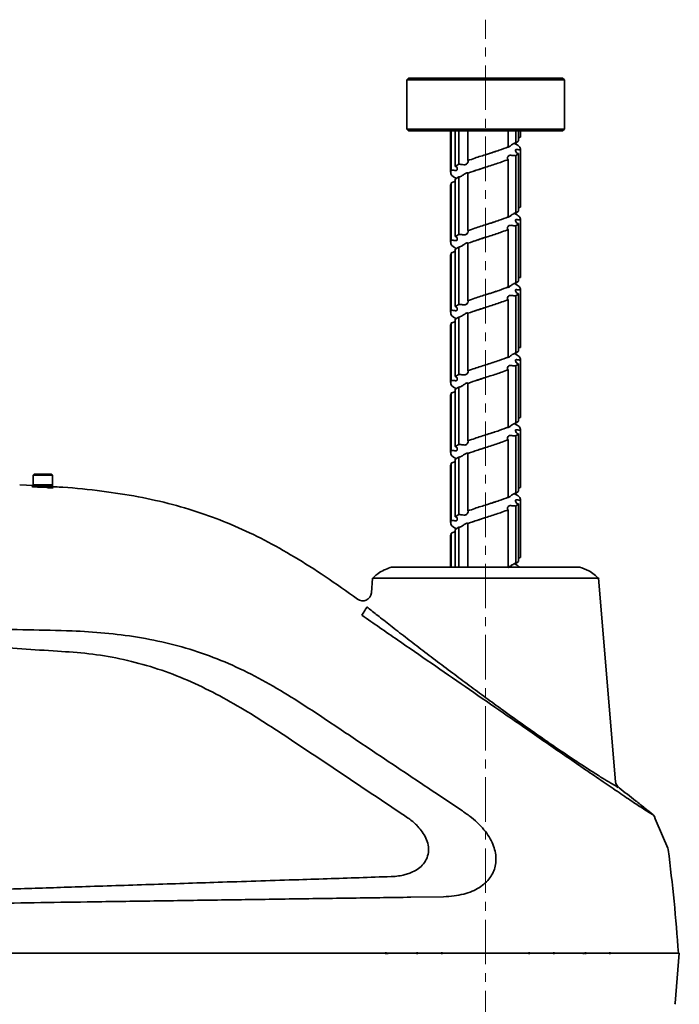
# Model space of a CAD drawing. Header units: millimetres. Extents: x -16 to 4241, y 0 to 4344.
# Tile 17 of 19: x 1842 to 2030, y 2801 to 3082. Entities that reach past the tile are written whole.
import ezdxf

# ---------------------------------------------------------------- set-up
doc = ezdxf.new("R2010")
doc.units = ezdxf.units.MM
doc.linetypes.add('CENTER', pattern=[10.16, 6.35, -1.27, 1.27, -1.27])
doc.linetypes.add('CENTERX2', pattern=[20.32, 12.7, -2.54, 2.54, -2.54])
doc.layers.add('中心线层', color=4, linetype='CENTER')

msp = doc.modelspace()

# ---------------------------------------------------------------- linework, layer by layer
at = {"color": 7, "linetype": 'Continuous', "lineweight": 35}
for p, q in [((1952.7, 3065.54), (1952.2, 3065.04)), ((1952.2, 3065.04), (1952.2, 3051.04)), ((1997.2, 3065.04), (1952.2, 3065.04)), ((1996.7, 3065.54), (1952.7, 3065.54)), ((1997.2, 3065.04), (1996.7, 3065.54)), ((1997.2, 3051.04), (1997.2, 3065.04)), ((1952.2, 3051.04), (1952.7, 3050.54)), ((1997.2, 3051.04), (1952.2, 3051.04)), ((1996.7, 3050.54), (1952.7, 3050.54)), ((1964.7, 3050.54), (1964.7, 3038.73)), ((1964.87, 3039.3), (1964.87, 3050.54)), ((1966.02, 3050.54), (1966.02, 3040.38)), ((1967.08, 3040.97), (1967.08, 3050.54)), ((1969.66, 3050.54), (1969.66, 3042.04)), ((1981.17, 3045.97), (1981.17, 3050.54)), ((1983.34, 3050.54), (1983.34, 3047.04)), ((1984.12, 3047.63), (1984.12, 3050.54)), ((1984.7, 3050.54), (1984.7, 3048.71)), ((1996.7, 3050.54), (1997.2, 3051.04)), ((1982.22, 3046.59), (1982.12, 3046.54)), ((1983.34, 3047.04), (1984.12, 3047.63)), ((1984.12, 3044.03), (1983.34, 3043.44)), ((1984.12, 3027.63), (1984.12, 3044.03)), ((1984.7, 3045.11), (1984.7, 3028.71)), ((1981.17, 3025.97), (1981.17, 3042.37)), ((1983.34, 3043.44), (1983.34, 3027.04)), ((1966.02, 3040.38), (1967.08, 3040.97)), ((1969.66, 3038.44), (1969.66, 3022.04)), ((1973.37, 3039.7), (1974.69, 3040.12)), ((1964.87, 3035.7), (1964.74, 3035.13)), ((1964.87, 3019.3), (1964.87, 3035.7)), ((1967.08, 3037.37), (1966.02, 3036.78)), ((1966.02, 3036.78), (1966.02, 3020.38)), ((1967.08, 3020.97), (1967.08, 3037.37)), ((1964.7, 3035.13), (1964.7, 3018.73)), ((1983.34, 3027.04), (1984.12, 3027.63)), ((1984.7, 3025.11), (1984.7, 3008.71)), ((1981.17, 3005.97), (1981.17, 3022.37)), ((1984.12, 3024.03), (1983.34, 3023.44)), ((1983.34, 3023.44), (1983.34, 3007.04)), ((1984.12, 3007.63), (1984.12, 3024.03)), ((1966.02, 3020.38), (1967.08, 3020.97)), ((1973.55, 3019.76), (1974.72, 3020.13)), ((1964.87, 3015.7), (1964.74, 3015.13)), ((1964.87, 2999.3), (1964.87, 3015.7)), ((1967.08, 3017.37), (1966.02, 3016.78)), ((1966.02, 3016.78), (1966.02, 3000.38)), ((1967.08, 3000.97), (1967.08, 3017.37)), ((1967.81, 3017.6), (1968.03, 3017.71)), ((1969.66, 3018.44), (1969.66, 3002.04)), ((1964.7, 3015.13), (1964.7, 2998.73)), ((1983.34, 3007.04), (1984.12, 3007.63)), ((1981.97, 3006.42), (1981.17, 3006.03)), ((1984.7, 3005.11), (1984.7, 2988.71)), ((1981.17, 2985.97), (1981.17, 3002.37)), ((1984.12, 3004.03), (1983.34, 3003.44)), ((1983.34, 3003.44), (1983.34, 2987.04)), ((1984.12, 2987.63), (1984.12, 3004.03)), ((1966.02, 3000.38), (1967.08, 3000.97)), ((1973.26, 2999.67), (1974.69, 3000.12)), ((1967.08, 2997.37), (1966.02, 2996.78)), ((1966.02, 2996.78), (1966.02, 2980.38)), ((1967.08, 2980.97), (1967.08, 2997.37)), ((1967.73, 2997.56), (1967.87, 2997.64)), ((1969.66, 2998.44), (1969.66, 2982.04)), ((1964.7, 2995.13), (1964.7, 2978.73)), ((1964.87, 2995.7), (1964.74, 2995.13)), ((1964.87, 2979.3), (1964.87, 2995.7)), ((1983.34, 2987.04), (1984.12, 2987.63)), ((1984.7, 2985.11), (1984.7, 2968.71)), ((1981.17, 2965.97), (1981.17, 2982.37)), ((1984.12, 2984.03), (1983.34, 2983.44)), ((1983.34, 2983.44), (1983.34, 2967.04)), ((1984.12, 2967.63), (1984.12, 2984.03)), ((1966.02, 2980.38), (1967.08, 2980.97)), ((1973.76, 2979.82), (1974.71, 2980.13)), ((1967.08, 2977.37), (1966.02, 2976.78)), ((1966.02, 2976.78), (1966.02, 2960.38)), ((1967.08, 2960.97), (1967.08, 2977.37)), ((1967.76, 2977.59), (1967.94, 2977.67)), ((1969.66, 2978.44), (1969.66, 2962.04)), ((1964.7, 2975.13), (1964.7, 2958.73)), ((1964.87, 2975.7), (1964.74, 2975.13)), ((1964.87, 2959.3), (1964.87, 2975.7)), ((1982.27, 2966.61), (1982.17, 2966.55)), ((1983.34, 2967.04), (1984.12, 2967.63)), ((1984.7, 2965.11), (1984.7, 2948.71)), ((1981.17, 2945.97), (1981.17, 2962.37)), ((1984.12, 2964.03), (1983.34, 2963.44)), ((1983.34, 2963.44), (1983.34, 2947.04)), ((1984.12, 2947.63), (1984.12, 2964.03)), ((1966.02, 2960.38), (1967.08, 2960.97)), ((1973.36, 2959.7), (1974.7, 2960.13)), ((1967.08, 2957.37), (1966.02, 2956.78)), ((1966.02, 2956.78), (1966.02, 2940.38)), ((1967.08, 2940.97), (1967.08, 2957.37)), ((1969.66, 2958.44), (1969.66, 2942.04)), ((1964.7, 2955.13), (1964.7, 2938.73)), ((1964.87, 2955.7), (1964.74, 2955.13)), ((1964.87, 2939.3), (1964.87, 2955.7)), ((1845.79, 2952.51), (1845.49, 2952.21)), ((1845.49, 2952.21), (1845.49, 2949.51)), ((1850.99, 2952.21), (1845.49, 2952.21)), ((1845.79, 2952.51), (1850.69, 2952.51)), ((1850.99, 2952.21), (1850.69, 2952.51)), ((1850.99, 2949.51), (1850.99, 2952.21)), ((1845.49, 2949.27), (1841.72, 2949.47)), ((1845.49, 2949.51), (1845.49, 2949.06)), ((1850.99, 2949.51), (1845.49, 2949.51)), ((1845.49, 2949.51), (1849.35, 2949.51)), ((1845.49, 2949.06), (1849.35, 2949.06)), ((1846.74, 2949.06), (1846.74, 2948.83)), ((1846.9, 2948.82), (1849.5, 2948.68)), ((1849.35, 2949.51), (1850.99, 2949.51)), ((1849.35, 2949.06), (1850.99, 2949.06)), ((1849.74, 2948.67), (1849.74, 2949.06)), ((1850.99, 2949.06), (1850.99, 2949.51)), ((1982.24, 2946.6), (1982.17, 2946.55)), ((1983.34, 2947.04), (1984.12, 2947.63)), ((1984.12, 2944.03), (1983.34, 2943.44)), ((1983.34, 2943.44), (1983.34, 2927.04)), ((1984.12, 2927.63), (1984.12, 2944.03)), ((1984.7, 2945.11), (1984.7, 2928.71)), ((1966.02, 2940.38), (1967.08, 2940.97)), ((1973.54, 2939.75), (1974.71, 2940.13)), ((1981.17, 2925.97), (1981.17, 2942.37)), ((1967.08, 2937.37), (1966.02, 2936.78)), ((1967.08, 2925.94), (1967.08, 2937.37)), ((1967.8, 2937.59), (1968.02, 2937.71)), ((1969.66, 2938.44), (1969.66, 2925.94)), ((1964.7, 2935.13), (1964.7, 2925.94)), ((1964.87, 2935.7), (1964.74, 2935.13)), ((1964.87, 2925.94), (1964.87, 2935.7)), ((1966.02, 2936.78), (1966.02, 2925.94)), ((1983.34, 2927.04), (1984.12, 2927.63)), ((1942.44, 2922.82), (1942.09, 2918.66)), ((2011.85, 2864.75), (2006.97, 2922.82)), ((1960.17, 2861.68), (1968.08, 2856.39)), ((2022.94, 2854.72), (2022.92, 2854.74)), ((2026.77, 2845.74), (2023.45, 2853.52)), ((2026.87, 2845.35), (2026.77, 2845.74)), ((1962.67, 2831.91), (1953.39, 2831.77)), ((1946.2, 2815.54), (1946.2, 2816.04)), ((1946.7, 2815.84), (1946.7, 2815.54)), ((1955.2, 2816.04), (1955.2, 2815.54)), ((1962.2, 2815.54), (1962.2, 2816.04)), ((1987.2, 2816.04), (1987.2, 2815.54)), ((1994.2, 2815.54), (1994.2, 2816.04)), ((2002.7, 2815.54), (2002.7, 2815.84)), ((2003.2, 2816.04), (2003.2, 2815.54)), ((2010.2, 2815.54), (2010.2, 2816.04)), ((2028.82, 2801.54), (2030.03, 2815.84)), ((2028.76, 2801.2), (2028.82, 2801.54))]:
    msp.add_line(p, q, dxfattribs=at)
at = {"color": 7, "linetype": 'Continuous', "lineweight": 35, "flags": 128}
for points in [[(1846.74, 2948.98), (1846.34, 2948.99), (1845.84, 2949.01), (1845.46, 2949.01), (1845.25, 2949), (1845.21, 2948.97), (1845.37, 2948.94), (1845.7, 2948.91), (1846.17, 2948.87), (1846.72, 2948.83), (1846.9, 2948.82), (1846.9, 2948.82)], [(2023.45, 2853.52), (2023.18, 2854.15), (2022.91, 2854.78)]]:
    msp.add_lwpolyline(points, dxfattribs=at)
at = {"color": 7, "linetype": 'Continuous', "lineweight": 35}
for centre, start, end in [((1939.6, 2918.87), 233.9333, 355.1943), ((2014.34, 2864.96), 184.8057, 232.5962)]:
    msp.add_arc(centre, 2.5, start, end, dxfattribs=at)
for points, knots in [([(1980.96, 3045.89), (1981, 3045.86), (1981.07, 3045.82), (1981.36, 3045.93), (1981.75, 3046.21), (1982.22, 3046.6), (1982.75, 3046.91), (1983.11, 3047.02), (1983.29, 3047.04), (1983.34, 3047.04)], [0, 0, 0, 0, 0.1734276, 0.2926252, 0.4390711, 0.6793047, 0.8378421, 0.9596781, 1, 1, 1, 1]), ([(1982.99, 3046.96), (1983.48, 3046.67), (1984.51, 3046.05), (1984.64, 3045.44), (1984.7, 3045.11)], [0, 0, 0, 0, 0.472539, 1, 1, 1, 1]), ([(1984.12, 3048.53), (1984.14, 3048.54), (1984.26, 3048.63), (1984.47, 3048.69), (1984.66, 3048.71), (1984.7, 3048.71)], [0, 0, 0, 0, 0.142204, 0.786033, 1, 1, 1, 1]), ([(1969.66, 3042.04), (1970.31, 3042.27), (1972.01, 3042.88), (1975.13, 3043.86), (1978.53, 3044.94), (1980.33, 3045.64), (1981.17, 3045.97)], [0, 0, 0, 0, 0.1767716, 0.463733, 0.7507592, 1, 1, 1, 1]), ([(1977.37, 3044.6), (1977.22, 3044.55), (1976.38, 3044.26), (1975.46, 3043.97), (1974.69, 3043.72)], [0, 0, 0, 0, 0.178626, 1, 1, 1, 1]), ([(1984.7, 3045.11), (1984.52, 3045.11), (1984.16, 3045.11), (1983.7, 3045.2), (1983.4, 3045.25), (1983.25, 3045.15), (1983.23, 3044.86), (1983.37, 3044.47), (1983.66, 3044.17), (1983.93, 3044.06), (1984.08, 3044.04), (1984.12, 3044.03)], [0, 0, 0, 0, 0.1246846, 0.241057, 0.3733061, 0.4648326, 0.5777811, 0.7605381, 0.8812974, 0.9720967, 1, 1, 1, 1]), ([(1967.08, 3040.97), (1967.26, 3040.97), (1967.6, 3040.97), (1968.18, 3040.88), (1968.7, 3040.83), (1969.13, 3040.93), (1969.49, 3041.21), (1969.71, 3041.6), (1969.77, 3041.91), (1969.73, 3042.02), (1969.67, 3042.04), (1969.66, 3042.04)], [0, 0, 0, 0, 0.124542, 0.242318, 0.373757, 0.464202, 0.575434, 0.757588, 0.877575, 0.969891, 1, 1, 1, 1]), ([(1981.17, 3042.37), (1980.59, 3042.14), (1979.06, 3041.53), (1976.05, 3040.55), (1972.59, 3039.47), (1970.59, 3038.77), (1969.66, 3038.44)], [0, 0, 0, 0, 0.176772, 0.463743, 0.750769, 1, 1, 1, 1]), ([(1983.34, 3043.44), (1983.15, 3043.44), (1982.78, 3043.45), (1982.21, 3043.54), (1981.73, 3043.59), (1981.35, 3043.48), (1981.06, 3043.19), (1980.93, 3042.8), (1980.96, 3042.5), (1981.07, 3042.39), (1981.15, 3042.37), (1981.17, 3042.37)], [0, 0, 0, 0, 0.124688, 0.241075, 0.373335, 0.464925, 0.577995, 0.760807, 0.881466, 0.972252, 1, 1, 1, 1]), ([(1966.32, 3036.95), (1966.15, 3037.03), (1965.24, 3037.49), (1964.61, 3038.27), (1964.79, 3038.98), (1964.87, 3039.3)], [0, 0, 0, 0, 0.106435, 0.584693, 1, 1, 1, 1]), ([(1964.87, 3039.3), (1965.06, 3039.3), (1965.43, 3039.3), (1965.94, 3039.21), (1966.31, 3039.16), (1966.55, 3039.26), (1966.67, 3039.54), (1966.62, 3039.94), (1966.41, 3040.24), (1966.19, 3040.36), (1966.05, 3040.37), (1966.02, 3040.38)], [0, 0, 0, 0, 0.1245451, 0.2423118, 0.3737604, 0.4642294, 0.575538, 0.75775, 0.877677, 0.9699903, 1, 1, 1, 1]), ([(1969.75, 3038.46), (1969.74, 3038.48), (1969.71, 3038.53), (1969.47, 3038.59), (1969.11, 3038.48), (1968.66, 3038.19), (1968.15, 3037.8), (1967.62, 3037.5), (1967.28, 3037.39), (1967.12, 3037.37), (1967.08, 3037.37)], [0, 0, 0, 0, 0.132093, 0.283385, 0.388321, 0.517889, 0.72702, 0.864858, 0.968639, 1, 1, 1, 1]), ([(1971.18, 3038.97), (1971.22, 3038.98), (1971.72, 3039.17), (1972.49, 3039.41), (1973.2, 3039.64), (1973.37, 3039.7)], [0, 0, 0, 0, 0.0704086, 0.7777726, 1, 1, 1, 1]), ([(1966.02, 3036.28), (1965.96, 3036.21), (1965.79, 3036.05), (1965.44, 3035.84), (1965.09, 3035.72), (1964.91, 3035.71), (1964.87, 3035.7)], [0, 0, 0, 0, 0.22395, 0.615915, 0.910951, 1, 1, 1, 1]), ([(1980.96, 3025.89), (1981, 3025.86), (1981.07, 3025.82), (1981.36, 3025.93), (1981.75, 3026.21), (1982.22, 3026.6), (1982.75, 3026.91), (1983.11, 3027.02), (1983.29, 3027.04), (1983.34, 3027.04)], [0, 0, 0, 0, 0.1734349, 0.2925173, 0.4392508, 0.6798979, 0.8380941, 0.9599567, 1, 1, 1, 1]), ([(1982.99, 3026.96), (1983.48, 3026.67), (1984.51, 3026.05), (1984.64, 3025.44), (1984.7, 3025.11)], [0, 0, 0, 0, 0.472535, 1, 1, 1, 1]), ([(1984.12, 3028.53), (1984.14, 3028.54), (1984.26, 3028.63), (1984.48, 3028.69), (1984.66, 3028.71), (1984.7, 3028.71)], [0, 0, 0, 0, 0.1456662, 0.7895347, 1, 1, 1, 1]), ([(1969.66, 3022.04), (1970.31, 3022.27), (1972.01, 3022.88), (1975.13, 3023.86), (1978.53, 3024.94), (1980.33, 3025.64), (1981.17, 3025.97)], [0, 0, 0, 0, 0.176771, 0.463748, 0.750775, 1, 1, 1, 1]), ([(1977.36, 3024.59), (1977.17, 3024.53), (1976.96, 3024.46), (1976.12, 3024.17), (1975.41, 3023.95), (1974.72, 3023.73)], [0, 0, 0, 0, 0.2287755, 0.2438502, 1, 1, 1, 1]), ([(1984.7, 3025.11), (1984.52, 3025.11), (1984.16, 3025.11), (1983.7, 3025.2), (1983.4, 3025.25), (1983.25, 3025.15), (1983.23, 3024.86), (1983.37, 3024.47), (1983.66, 3024.17), (1983.93, 3024.06), (1984.08, 3024.04), (1984.12, 3024.03)], [0, 0, 0, 0, 0.124689, 0.241166, 0.373405, 0.465087, 0.577943, 0.760467, 0.881371, 0.97213, 1, 1, 1, 1]), ([(1967.08, 3020.97), (1967.26, 3020.97), (1967.6, 3020.97), (1968.18, 3020.88), (1968.7, 3020.82), (1969.13, 3020.93), (1969.49, 3021.21), (1969.71, 3021.6), (1969.77, 3021.91), (1969.73, 3022.02), (1969.67, 3022.04), (1969.66, 3022.04)], [0, 0, 0, 0, 0.12452, 0.242226, 0.373622, 0.46376, 0.574596, 0.756721, 0.876876, 0.969235, 1, 1, 1, 1]), ([(1981.17, 3022.37), (1980.59, 3022.14), (1979.06, 3021.53), (1976.05, 3020.55), (1972.59, 3019.47), (1970.59, 3018.77), (1969.66, 3018.44)], [0, 0, 0, 0, 0.176771, 0.463743, 0.750771, 1, 1, 1, 1]), ([(1983.34, 3023.44), (1983.15, 3023.44), (1982.78, 3023.44), (1982.21, 3023.54), (1981.73, 3023.58), (1981.35, 3023.48), (1981.06, 3023.2), (1980.93, 3022.81), (1980.96, 3022.5), (1981.07, 3022.39), (1981.15, 3022.37), (1981.17, 3022.37)], [0, 0, 0, 0, 0.124684, 0.24115, 0.373384, 0.465013, 0.577782, 0.760299, 0.881235, 0.971995, 1, 1, 1, 1]), ([(1966.32, 3016.95), (1966.15, 3017.03), (1965.24, 3017.49), (1964.61, 3018.27), (1964.79, 3018.98), (1964.87, 3019.3)], [0, 0, 0, 0, 0.106455, 0.584715, 1, 1, 1, 1]), ([(1964.87, 3019.3), (1965.06, 3019.3), (1965.43, 3019.3), (1965.94, 3019.21), (1966.31, 3019.16), (1966.55, 3019.26), (1966.67, 3019.54), (1966.62, 3019.93), (1966.41, 3020.24), (1966.19, 3020.35), (1966.05, 3020.37), (1966.02, 3020.38)], [0, 0, 0, 0, 0.1245203, 0.2422476, 0.3736423, 0.4638299, 0.5746357, 0.7567118, 0.876885, 0.9692272, 1, 1, 1, 1]), ([(1969.57, 3018.54), (1969.53, 3018.55), (1969.42, 3018.58), (1969.11, 3018.48), (1968.67, 3018.2), (1968.16, 3017.81), (1967.62, 3017.5), (1967.28, 3017.39), (1967.12, 3017.37), (1967.08, 3017.37)], [0, 0, 0, 0, 0.112526, 0.242058, 0.401626, 0.660237, 0.831524, 0.960114, 1, 1, 1, 1]), ([(1970.77, 3018.83), (1970.81, 3018.84), (1971.38, 3019.05), (1972.32, 3019.36), (1973.25, 3019.66), (1973.55, 3019.76)], [0, 0, 0, 0, 0.048543, 0.685241, 1, 1, 1, 1]), ([(1966.02, 3016.28), (1965.96, 3016.22), (1965.8, 3016.05), (1965.44, 3015.84), (1965.09, 3015.72), (1964.91, 3015.71), (1964.87, 3015.7)], [0, 0, 0, 0, 0.220071, 0.613281, 0.90865, 1, 1, 1, 1]), ([(1984.12, 3008.53), (1984.14, 3008.54), (1984.26, 3008.63), (1984.48, 3008.69), (1984.66, 3008.71), (1984.7, 3008.71)], [0, 0, 0, 0, 0.1478, 0.791179, 1, 1, 1, 1]), ([(1969.66, 3002.04), (1970.31, 3002.27), (1972.01, 3002.88), (1975.13, 3003.86), (1978.53, 3004.94), (1980.33, 3005.64), (1981.17, 3005.97)], [0, 0, 0, 0, 0.176772, 0.463733, 0.750759, 1, 1, 1, 1]), ([(1977.73, 3004.72), (1977.42, 3004.61), (1976.47, 3004.29), (1975.41, 3003.95), (1974.69, 3003.72)], [0, 0, 0, 0, 0.3228, 1, 1, 1, 1]), ([(1980.96, 3005.89), (1981, 3005.86), (1981.07, 3005.82), (1981.36, 3005.93), (1981.75, 3006.21), (1982.22, 3006.6), (1982.75, 3006.91), (1983.11, 3007.02), (1983.29, 3007.04), (1983.34, 3007.04)], [0, 0, 0, 0, 0.1735059, 0.2929257, 0.4399719, 0.6806039, 0.8387282, 0.9605415, 1, 1, 1, 1]), ([(1982.47, 3006.73), (1982.4, 3006.67), (1982.28, 3006.57), (1982.04, 3006.46), (1981.97, 3006.42)], [0, 0, 0, 0, 0.66642, 1, 1, 1, 1]), ([(1982.99, 3006.96), (1983.48, 3006.67), (1984.51, 3006.05), (1984.64, 3005.44), (1984.7, 3005.11)], [0, 0, 0, 0, 0.472482, 1, 1, 1, 1]), ([(1984.7, 3005.11), (1984.52, 3005.11), (1984.16, 3005.11), (1983.7, 3005.2), (1983.4, 3005.25), (1983.25, 3005.15), (1983.23, 3004.86), (1983.37, 3004.47), (1983.66, 3004.17), (1983.93, 3004.06), (1984.08, 3004.04), (1984.12, 3004.03)], [0, 0, 0, 0, 0.124702, 0.241174, 0.373454, 0.465253, 0.578546, 0.761345, 0.881902, 0.972623, 1, 1, 1, 1]), ([(1967.08, 3000.97), (1967.26, 3000.97), (1967.6, 3000.97), (1968.18, 3000.88), (1968.7, 3000.82), (1969.13, 3000.93), (1969.49, 3001.21), (1969.71, 3001.6), (1969.77, 3001.91), (1969.73, 3002.02), (1969.67, 3002.04), (1969.66, 3002.04)], [0, 0, 0, 0, 0.12454, 0.242283, 0.373754, 0.464174, 0.575629, 0.758087, 0.877783, 0.970081, 1, 1, 1, 1]), ([(1981.17, 3002.37), (1980.59, 3002.14), (1979.06, 3001.53), (1976.05, 3000.55), (1972.59, 2999.47), (1970.59, 2998.77), (1969.66, 2998.44)], [0, 0, 0, 0, 0.176772, 0.463729, 0.750755, 1, 1, 1, 1]), ([(1983.34, 3003.44), (1983.15, 3003.44), (1982.78, 3003.45), (1982.21, 3003.54), (1981.73, 3003.58), (1981.35, 3003.48), (1981.06, 3003.19), (1980.93, 3002.8), (1980.96, 3002.5), (1981.07, 3002.39), (1981.15, 3002.37), (1981.17, 3002.37)], [0, 0, 0, 0, 0.124704, 0.241176, 0.373451, 0.465263, 0.578524, 0.761273, 0.881885, 0.97262, 1, 1, 1, 1]), ([(1966.32, 2996.95), (1966.15, 2997.03), (1965.24, 2997.49), (1964.61, 2998.27), (1964.79, 2998.98), (1964.87, 2999.3)], [0, 0, 0, 0, 0.10646, 0.584721, 1, 1, 1, 1]), ([(1964.87, 2999.3), (1965.06, 2999.3), (1965.43, 2999.3), (1965.94, 2999.21), (1966.31, 2999.16), (1966.55, 2999.26), (1966.67, 2999.54), (1966.62, 2999.94), (1966.41, 3000.24), (1966.19, 3000.36), (1966.05, 3000.37), (1966.02, 3000.38)], [0, 0, 0, 0, 0.124537, 0.242257, 0.373721, 0.464097, 0.575506, 0.757965, 0.877681, 0.969994, 1, 1, 1, 1]), ([(1971.44, 2999.06), (1971.49, 2999.08), (1971.98, 2999.25), (1972.62, 2999.46), (1973.19, 2999.64), (1973.26, 2999.67)], [0, 0, 0, 0, 0.104503, 0.882345, 1, 1, 1, 1]), ([(1966.02, 2996.28), (1965.96, 2996.22), (1965.8, 2996.05), (1965.44, 2995.84), (1965.09, 2995.72), (1964.91, 2995.71), (1964.87, 2995.7)], [0, 0, 0, 0, 0.2218563, 0.6148545, 0.9099865, 1, 1, 1, 1]), ([(1969.57, 2998.54), (1969.52, 2998.55), (1969.42, 2998.57), (1969.11, 2998.48), (1968.66, 2998.19), (1968.15, 2997.8), (1967.62, 2997.5), (1967.28, 2997.39), (1967.12, 2997.37), (1967.08, 2997.37)], [0, 0, 0, 0, 0.110789, 0.241036, 0.401492, 0.66063, 0.832076, 0.960884, 1, 1, 1, 1]), ([(1984.12, 2988.53), (1984.14, 2988.54), (1984.26, 2988.63), (1984.47, 2988.69), (1984.66, 2988.71), (1984.7, 2988.71)], [0, 0, 0, 0, 0.141663, 0.785607, 1, 1, 1, 1]), ([(1969.66, 2982.04), (1970.31, 2982.27), (1972.01, 2982.88), (1975.13, 2983.86), (1978.53, 2984.94), (1980.33, 2985.64), (1981.17, 2985.97)], [0, 0, 0, 0, 0.176772, 0.463735, 0.750761, 1, 1, 1, 1]), ([(1980.96, 2985.89), (1981, 2985.86), (1981.07, 2985.82), (1981.36, 2985.93), (1981.75, 2986.21), (1982.22, 2986.6), (1982.75, 2986.91), (1983.11, 2987.02), (1983.29, 2987.04), (1983.34, 2987.04)], [0, 0, 0, 0, 0.1734179, 0.2925658, 0.4389355, 0.6791608, 0.8377244, 0.9595607, 1, 1, 1, 1]), ([(1982.99, 2986.96), (1983.48, 2986.67), (1984.51, 2986.05), (1984.64, 2985.44), (1984.7, 2985.11)], [0, 0, 0, 0, 0.472547, 1, 1, 1, 1]), ([(1984.7, 2985.11), (1984.52, 2985.11), (1984.16, 2985.11), (1983.7, 2985.2), (1983.4, 2985.25), (1983.25, 2985.15), (1983.23, 2984.86), (1983.37, 2984.47), (1983.66, 2984.17), (1983.93, 2984.06), (1984.08, 2984.04), (1984.12, 2984.03)], [0, 0, 0, 0, 0.124683, 0.241056, 0.373299, 0.464784, 0.577645, 0.760358, 0.881189, 0.971995, 1, 1, 1, 1]), ([(1967.08, 2980.97), (1967.26, 2980.97), (1967.6, 2980.97), (1968.18, 2980.88), (1968.7, 2980.83), (1969.13, 2980.93), (1969.49, 2981.21), (1969.71, 2981.6), (1969.77, 2981.91), (1969.73, 2982.02), (1969.67, 2982.04), (1969.66, 2982.04)], [0, 0, 0, 0, 0.124539, 0.242319, 0.37375, 0.464173, 0.575348, 0.757465, 0.87749, 0.969805, 1, 1, 1, 1]), ([(1981.17, 2982.37), (1980.59, 2982.14), (1979.06, 2981.53), (1976.05, 2980.55), (1972.59, 2979.47), (1970.59, 2978.77), (1969.66, 2978.44)], [0, 0, 0, 0, 0.1767718, 0.4637447, 0.7507711, 1, 1, 1, 1]), ([(1977.47, 2984.63), (1977.21, 2984.54), (1976.88, 2984.43), (1975.99, 2984.13), (1975.31, 2983.92), (1974.71, 2983.73)], [0, 0, 0, 0, 0.2906911, 0.3705084, 1, 1, 1, 1]), ([(1983.34, 2983.44), (1983.15, 2983.44), (1982.78, 2983.45), (1982.21, 2983.54), (1981.73, 2983.59), (1981.35, 2983.48), (1981.06, 2983.19), (1980.93, 2982.81), (1980.96, 2982.5), (1981.07, 2982.39), (1981.15, 2982.37), (1981.17, 2982.37)], [0, 0, 0, 0, 0.124686, 0.241062, 0.373315, 0.464863, 0.577854, 0.760632, 0.881355, 0.97215, 1, 1, 1, 1]), ([(1966.32, 2976.95), (1966.15, 2977.03), (1965.24, 2977.49), (1964.61, 2978.27), (1964.79, 2978.98), (1964.87, 2979.3)], [0, 0, 0, 0, 0.1064338, 0.5846926, 1, 1, 1, 1]), ([(1964.87, 2979.3), (1965.06, 2979.3), (1965.43, 2979.3), (1965.94, 2979.21), (1966.31, 2979.16), (1966.55, 2979.26), (1966.67, 2979.54), (1966.62, 2979.94), (1966.41, 2980.24), (1966.19, 2980.36), (1966.05, 2980.37), (1966.02, 2980.38)], [0, 0, 0, 0, 0.124543, 0.242317, 0.373759, 0.464213, 0.575472, 0.757645, 0.877612, 0.969928, 1, 1, 1, 1]), ([(1971.81, 2979.18), (1971.89, 2979.21), (1972.49, 2979.42), (1973.17, 2979.64), (1973.76, 2979.82)], [0, 0, 0, 0, 0.135389, 1, 1, 1, 1]), ([(1969.57, 2978.54), (1969.53, 2978.55), (1969.42, 2978.58), (1969.11, 2978.48), (1968.66, 2978.19), (1968.15, 2977.8), (1967.62, 2977.5), (1967.28, 2977.39), (1967.12, 2977.37), (1967.08, 2977.37)], [0, 0, 0, 0, 0.1124715, 0.2423903, 0.402818, 0.6618287, 0.8325489, 0.9610929, 1, 1, 1, 1]), ([(1966.02, 2976.27), (1965.96, 2976.21), (1965.79, 2976.05), (1965.44, 2975.84), (1965.09, 2975.72), (1964.91, 2975.71), (1964.87, 2975.7)], [0, 0, 0, 0, 0.2238785, 0.6158105, 0.9108841, 1, 1, 1, 1]), ([(1984.12, 2968.53), (1984.14, 2968.54), (1984.26, 2968.63), (1984.48, 2968.69), (1984.66, 2968.71), (1984.7, 2968.71)], [0, 0, 0, 0, 0.146476, 0.790218, 1, 1, 1, 1]), ([(1969.66, 2962.04), (1970.31, 2962.27), (1972.01, 2962.88), (1975.13, 2963.86), (1978.53, 2964.94), (1980.33, 2965.64), (1981.17, 2965.97)], [0, 0, 0, 0, 0.176771, 0.463748, 0.750775, 1, 1, 1, 1]), ([(1980.96, 2965.89), (1981, 2965.86), (1981.07, 2965.82), (1981.36, 2965.93), (1981.75, 2966.21), (1982.22, 2966.6), (1982.75, 2966.91), (1983.11, 2967.02), (1983.29, 2967.04), (1983.34, 2967.04)], [0, 0, 0, 0, 0.1734526, 0.292592, 0.4394262, 0.6801314, 0.8382497, 0.9601025, 1, 1, 1, 1]), ([(1982.99, 2966.96), (1983.48, 2966.67), (1984.51, 2966.05), (1984.64, 2965.44), (1984.7, 2965.11)], [0, 0, 0, 0, 0.472527, 1, 1, 1, 1]), ([(1984.7, 2965.11), (1984.52, 2965.11), (1984.16, 2965.11), (1983.7, 2965.2), (1983.4, 2965.25), (1983.25, 2965.15), (1983.23, 2964.86), (1983.37, 2964.47), (1983.66, 2964.17), (1983.93, 2964.06), (1984.08, 2964.04), (1984.12, 2964.03)], [0, 0, 0, 0, 0.124692, 0.241174, 0.373417, 0.465131, 0.578047, 0.760585, 0.881468, 0.972226, 1, 1, 1, 1]), ([(1981.17, 2962.37), (1980.59, 2962.14), (1979.06, 2961.53), (1976.05, 2960.55), (1972.59, 2959.47), (1970.59, 2958.77), (1969.66, 2958.44)], [0, 0, 0, 0, 0.176771, 0.463741, 0.750769, 1, 1, 1, 1]), ([(1977.48, 2964.63), (1977.4, 2964.6), (1976.55, 2964.31), (1975.57, 2964), (1974.7, 2963.73)], [0, 0, 0, 0, 0.10019, 1, 1, 1, 1]), ([(1983.34, 2963.44), (1983.15, 2963.44), (1982.78, 2963.44), (1982.21, 2963.54), (1981.73, 2963.58), (1981.35, 2963.48), (1981.06, 2963.2), (1980.93, 2962.81), (1980.96, 2962.5), (1981.07, 2962.39), (1981.15, 2962.37), (1981.17, 2962.37)], [0, 0, 0, 0, 0.124687, 0.241161, 0.373399, 0.465064, 0.57789, 0.760409, 0.881324, 0.972083, 1, 1, 1, 1]), ([(1964.87, 2959.3), (1965.06, 2959.3), (1965.43, 2959.3), (1965.94, 2959.21), (1966.31, 2959.16), (1966.55, 2959.26), (1966.67, 2959.54), (1966.62, 2959.93), (1966.41, 2960.24), (1966.19, 2960.35), (1966.05, 2960.37), (1966.02, 2960.38)], [0, 0, 0, 0, 0.12452, 0.242233, 0.373628, 0.46378, 0.574596, 0.756701, 0.876868, 0.969222, 1, 1, 1, 1]), ([(1967.08, 2960.97), (1967.26, 2960.97), (1967.6, 2960.97), (1968.18, 2960.88), (1968.7, 2960.82), (1969.13, 2960.93), (1969.49, 2961.21), (1969.71, 2961.6), (1969.77, 2961.91), (1969.73, 2962.02), (1969.67, 2962.04), (1969.66, 2962.04)], [0, 0, 0, 0, 0.124521, 0.242213, 0.373612, 0.463739, 0.574644, 0.756818, 0.876929, 0.969292, 1, 1, 1, 1]), ([(1971.21, 2958.98), (1971.26, 2959), (1971.76, 2959.18), (1972.51, 2959.42), (1973.2, 2959.64), (1973.36, 2959.7)], [0, 0, 0, 0, 0.075075, 0.788873, 1, 1, 1, 1]), ([(1966.32, 2956.95), (1966.15, 2957.03), (1965.24, 2957.49), (1964.61, 2958.27), (1964.79, 2958.98), (1964.87, 2959.3)], [0, 0, 0, 0, 0.1064581, 0.5847189, 1, 1, 1, 1]), ([(1969.75, 2958.46), (1969.74, 2958.48), (1969.71, 2958.53), (1969.47, 2958.59), (1969.12, 2958.48), (1968.66, 2958.2), (1968.16, 2957.81), (1967.62, 2957.5), (1967.28, 2957.39), (1967.12, 2957.37), (1967.08, 2957.37)], [0, 0, 0, 0, 0.13286, 0.283949, 0.388499, 0.517211, 0.725841, 0.864064, 0.967806, 1, 1, 1, 1]), ([(1966.02, 2956.28), (1965.96, 2956.22), (1965.8, 2956.05), (1965.44, 2955.84), (1965.09, 2955.72), (1964.91, 2955.71), (1964.87, 2955.7)], [0, 0, 0, 0, 0.219741, 0.6131, 0.908458, 1, 1, 1, 1]), ([(1849.5, 2948.68), (1849.69, 2948.67), (1850.08, 2948.65), (1850.59, 2948.63), (1850.97, 2948.63), (1851.18, 2948.63), (1851.18, 2948.65), (1851.18, 2948.65)], [0, 0, 0, 0, 0.214772, 0.42956, 0.643967, 0.85806, 1, 1, 1, 1]), ([(1851.19, 2948.66), (1851.15, 2948.67), (1851.07, 2948.69), (1850.72, 2948.73), (1850.27, 2948.77), (1849.91, 2948.8), (1849.74, 2948.81)], [0, 0, 0, 0, 0.2552094, 0.5110965, 0.7675737, 1, 1, 1, 1]), ([(1938.13, 2916.85), (1935.07, 2919.03), (1929.17, 2923.24), (1920.3, 2928.88), (1911.7, 2933.71), (1903.17, 2937.79), (1894.4, 2941.22), (1885.2, 2944.02), (1875.38, 2946.21), (1864.92, 2947.8), (1856.32, 2948.7), (1851.18, 2948.96), (1849.8, 2949.03)], [0, 0, 0, 0, 0.117946, 0.227131, 0.329572, 0.427522, 0.523285, 0.624699, 0.728948, 0.838698, 0.95644, 1, 1, 1, 1]), ([(1984.12, 2948.53), (1984.14, 2948.54), (1984.26, 2948.63), (1984.48, 2948.69), (1984.66, 2948.71), (1984.7, 2948.71)], [0, 0, 0, 0, 0.147416, 0.790834, 1, 1, 1, 1]), ([(1969.66, 2942.04), (1970.31, 2942.27), (1972.01, 2942.88), (1975.13, 2943.86), (1978.53, 2944.94), (1980.33, 2945.64), (1981.17, 2945.97)], [0, 0, 0, 0, 0.176772, 0.463732, 0.750757, 1, 1, 1, 1]), ([(1980.96, 2945.89), (1981, 2945.86), (1981.07, 2945.82), (1981.36, 2945.93), (1981.75, 2946.21), (1982.22, 2946.6), (1982.75, 2946.91), (1983.11, 2947.02), (1983.29, 2947.04), (1983.34, 2947.04)], [0, 0, 0, 0, 0.173498, 0.292915, 0.439909, 0.680479, 0.838668, 0.960491, 1, 1, 1, 1]), ([(1982.99, 2946.96), (1983.48, 2946.67), (1984.51, 2946.05), (1984.64, 2945.44), (1984.7, 2945.11)], [0, 0, 0, 0, 0.4724832, 1, 1, 1, 1]), ([(1977.36, 2944.59), (1977.15, 2944.52), (1976.92, 2944.45), (1976.07, 2944.16), (1975.38, 2943.94), (1974.71, 2943.73)], [0, 0, 0, 0, 0.246917, 0.273643, 1, 1, 1, 1]), ([(1983.34, 2943.44), (1983.15, 2943.44), (1982.78, 2943.45), (1982.21, 2943.54), (1981.73, 2943.58), (1981.35, 2943.48), (1981.06, 2943.19), (1980.93, 2942.8), (1980.96, 2942.5), (1981.07, 2942.39), (1981.15, 2942.37), (1981.17, 2942.37)], [0, 0, 0, 0, 0.124703, 0.241175, 0.373454, 0.465259, 0.578544, 0.761327, 0.881901, 0.972626, 1, 1, 1, 1]), ([(1984.7, 2945.11), (1984.52, 2945.11), (1984.16, 2945.11), (1983.7, 2945.2), (1983.4, 2945.25), (1983.25, 2945.15), (1983.23, 2944.86), (1983.37, 2944.47), (1983.66, 2944.17), (1983.93, 2944.06), (1984.08, 2944.04), (1984.12, 2944.03)], [0, 0, 0, 0, 0.124701, 0.241168, 0.373449, 0.465233, 0.578533, 0.761359, 0.881891, 0.972617, 1, 1, 1, 1]), ([(1964.87, 2939.3), (1965.06, 2939.3), (1965.43, 2939.3), (1965.94, 2939.21), (1966.31, 2939.16), (1966.55, 2939.26), (1966.67, 2939.54), (1966.62, 2939.94), (1966.41, 2940.24), (1966.19, 2940.36), (1966.05, 2940.37), (1966.02, 2940.38)], [0, 0, 0, 0, 0.124539, 0.242275, 0.373744, 0.464151, 0.575594, 0.758056, 0.877754, 0.970057, 1, 1, 1, 1]), ([(1967.08, 2940.97), (1967.26, 2940.97), (1967.6, 2940.97), (1968.18, 2940.88), (1968.7, 2940.83), (1969.13, 2940.93), (1969.49, 2941.21), (1969.71, 2941.6), (1969.77, 2941.91), (1969.73, 2942.02), (1969.67, 2942.04), (1969.66, 2942.04)], [0, 0, 0, 0, 0.124542, 0.242296, 0.373768, 0.464212, 0.57568, 0.758124, 0.877824, 0.970113, 1, 1, 1, 1]), ([(1981.17, 2942.37), (1980.59, 2942.14), (1979.06, 2941.53), (1976.05, 2940.55), (1972.59, 2939.47), (1970.59, 2938.77), (1969.66, 2938.44)], [0, 0, 0, 0, 0.176772, 0.46373, 0.750755, 1, 1, 1, 1]), ([(1966.32, 2936.95), (1966.15, 2937.03), (1965.24, 2937.49), (1964.61, 2938.27), (1964.79, 2938.98), (1964.87, 2939.3)], [0, 0, 0, 0, 0.106457, 0.584718, 1, 1, 1, 1]), ([(1969.57, 2938.54), (1969.53, 2938.55), (1969.42, 2938.57), (1969.11, 2938.48), (1968.66, 2938.19), (1968.15, 2937.8), (1967.62, 2937.5), (1967.28, 2937.39), (1967.12, 2937.37), (1967.08, 2937.37)], [0, 0, 0, 0, 0.112208, 0.242272, 0.402545, 0.66131, 0.83243, 0.961031, 1, 1, 1, 1]), ([(1970.79, 2938.83), (1970.83, 2938.85), (1971.39, 2939.06), (1972.33, 2939.36), (1973.24, 2939.66), (1973.54, 2939.75)], [0, 0, 0, 0, 0.054343, 0.691882, 1, 1, 1, 1]), ([(1966.02, 2936.28), (1965.96, 2936.22), (1965.79, 2936.05), (1965.44, 2935.84), (1965.09, 2935.72), (1964.91, 2935.71), (1964.87, 2935.7)], [0, 0, 0, 0, 0.2222293, 0.6151206, 0.9102571, 1, 1, 1, 1]), ([(1984.12, 2928.53), (1984.14, 2928.54), (1984.26, 2928.63), (1984.47, 2928.69), (1984.66, 2928.71), (1984.7, 2928.71)], [0, 0, 0, 0, 0.141251, 0.785354, 1, 1, 1, 1]), ([(1947.91, 2925.99), (1946.73, 2925.59), (1944.62, 2924.87), (1943.01, 2923.34), (1942.3, 2922.66)], [0, 0, 0, 0, 0.5575609, 1, 1, 1, 1]), ([(1982.2, 2926.55), (1981.93, 2926.39), (1981.65, 2926.21), (1981.19, 2926.02), (1981.17, 2926.01)], [0, 0, 0, 0, 0.961209, 1, 1, 1, 1]), ([(1981.19, 2925.88), (1981.24, 2925.89), (1981.38, 2925.94), (1981.75, 2926.21), (1982.22, 2926.6), (1982.75, 2926.91), (1983.11, 2927.02), (1983.29, 2927.04), (1983.34, 2927.04)], [0, 0, 0, 0, 0.106633, 0.291371, 0.594726, 0.794969, 0.948814, 1, 1, 1, 1]), ([(1982.99, 2926.96), (1983.53, 2926.67), (1984.17, 2926.33), (1984.3, 2925.99), (1984.32, 2925.94)], [0, 0, 0, 0, 0.854782, 1, 1, 1, 1]), ([(2007.11, 2922.66), (2006.19, 2923.51), (2004.54, 2925.02), (2002.42, 2925.69), (2001.5, 2925.99)], [0, 0, 0, 0, 0.562394, 1, 1, 1, 1]), ([(1939.36, 2912.26), (1939.6, 2912.65), (1940.09, 2913.41), (1940.58, 2914.18), (1940.75, 2914.46), (1940.84, 2914.59)], [0, 0, 0, 0, 0.337084, 0.674104, 1, 1, 1, 1]), ([(1940.86, 2914.58), (1940.86, 2914.58), (1940.86, 2914.58), (1940.85, 2914.59), (1940.84, 2914.59), (1940.84, 2914.59), (1940.84, 2914.59)], [0, 0, 0, 0, 0.087315, 0.179362, 0.392678, 1, 1, 1, 1]), ([(2012.57, 2863.12), (2012.56, 2863.12), (2012.46, 2863.18), (2011.67, 2863.63), (2010.06, 2864.59), (2007.55, 2866.11), (2004.44, 2868.08), (2000.7, 2870.51), (1996.39, 2873.4), (1991.31, 2876.88), (1985.66, 2880.84), (1980.01, 2884.9), (1974.76, 2888.72), (1969.98, 2892.24), (1965.16, 2895.84), (1960.34, 2899.47), (1955.62, 2903.07), (1951.11, 2906.54), (1946.99, 2909.75), (1943.41, 2912.56), (1941.69, 2913.93), (1940.86, 2914.58)], [0, 0, 0, 0, 0.005485, 0.046157, 0.096396, 0.146656, 0.197263, 0.247899, 0.30464, 0.361414, 0.428589, 0.495794, 0.548417, 0.601183, 0.653807, 0.710786, 0.767953, 0.824868, 0.88481, 0.94469, 1, 1, 1, 1]), ([(1939.36, 2912.26), (1942.75, 2909.92), (1949.41, 2905.33), (1959.27, 2898.53), (1968.96, 2891.84), (1978.56, 2885.21), (1986.71, 2879.58), (1993.4, 2874.95), (1998.73, 2871.28), (2003.92, 2867.71), (2008.88, 2864.31), (2012.71, 2861.7), (2015.51, 2859.81), (2017.44, 2858.52), (2019.15, 2857.4), (2020.68, 2856.42), (2021.89, 2855.67), (2022.42, 2855.35), (2022.49, 2855.3), (2022.5, 2855.3)], [0, 0, 0, 0, 0.103487, 0.202919, 0.302338, 0.402683, 0.503002, 0.561685, 0.620357, 0.680001, 0.73961, 0.798374, 0.828339, 0.858293, 0.887713, 0.917485, 0.953735, 0.991058, 1, 1, 1, 1]), ([(1782.79, 2909.52), (1785.71, 2909.45), (1791.54, 2909.31), (1800.65, 2909.1), (1809.86, 2908.89), (1820.19, 2908.64), (1831.61, 2908.39), (1844.1, 2908.06), (1855.57, 2907.9), (1865.99, 2907.27), (1875.33, 2906.09), (1884.57, 2904.24), (1893.65, 2901.58), (1902.48, 2898.09), (1911, 2893.82), (1919.23, 2888.96), (1924.57, 2885.46), (1927.24, 2883.71)], [0, 0, 0, 0, 0.062368, 0.124646, 0.186874, 0.249068, 0.331964, 0.414849, 0.497731, 0.559899, 0.622118, 0.684453, 0.74698, 0.809788, 0.872924, 0.936355, 1, 1, 1, 1]), ([(1782.19, 2906.56), (1785.36, 2906.35), (1791.72, 2905.94), (1801.67, 2905.29), (1811.72, 2904.64), (1821.86, 2903.99), (1832.04, 2903.33), (1842.25, 2902.66), (1852.03, 2902.03), (1861.4, 2901.41), (1870.28, 2899.96), (1879.03, 2897.73), (1887.56, 2894.68), (1895.83, 2890.88), (1903.83, 2886.48), (1911.63, 2881.68), (1916.73, 2878.31), (1919.28, 2876.62)], [0, 0, 0, 0, 0.07122, 0.142338, 0.213396, 0.284422, 0.35543, 0.426427, 0.497424, 0.559547, 0.621749, 0.684124, 0.746758, 0.809695, 0.872928, 0.936391, 1, 1, 1, 1]), ([(1927.24, 2883.71), (1930.92, 2881.25), (1938.27, 2876.32), (1949.27, 2868.97), (1956.54, 2864.11), (1960.17, 2861.68)], [0, 0, 0, 0, 0.33333, 0.666655, 1, 1, 1, 1]), ([(1919.28, 2876.62), (1924.57, 2873.09), (1935.15, 2866.02), (1945.65, 2859.01), (1950.9, 2855.51)], [0, 0, 0, 0, 0.499996, 1, 1, 1, 1]), ([(2022.53, 2855.28), (2021.76, 2855.92), (2020.12, 2857.28), (2016.88, 2859.85), (2014.4, 2861.76), (2012.82, 2862.98)], [0, 0, 0, 0, 0.241544, 0.516739, 1, 1, 1, 1]), ([(1950.9, 2855.51), (1951.42, 2855.17), (1952.37, 2854.54), (1953.58, 2853.63), (1954.55, 2852.79), (1955.07, 2852.26), (1955.34, 2851.99)], [0, 0, 0, 0, 0.328076, 0.605063, 0.79924, 1, 1, 1, 1]), ([(1968.08, 2856.39), (1968.95, 2855.79), (1970.63, 2854.63), (1972.84, 2852.66), (1974.66, 2850.61), (1976.05, 2848.54), (1977.02, 2846.46), (1977.58, 2844.44), (1977.74, 2842.48), (1977.52, 2840.62), (1976.92, 2838.86), (1975.96, 2837.24), (1974.62, 2835.78), (1972.91, 2834.48), (1970.83, 2833.41), (1968.39, 2832.61), (1965.64, 2832.06), (1963.68, 2831.96), (1962.67, 2831.91)], [0, 0, 0, 0, 0.083771, 0.16189, 0.23301, 0.298615, 0.356393, 0.410109, 0.459397, 0.506735, 0.553869, 0.602583, 0.654444, 0.711407, 0.774706, 0.842995, 0.918839, 1, 1, 1, 1]), ([(2022.94, 2854.72), (2022.86, 2854.87), (2022.76, 2855.06), (2022.59, 2855.22), (2022.54, 2855.26), (2022.53, 2855.28)], [0, 0, 0, 0, 0.723603, 0.899733, 1, 1, 1, 1]), ([(2022.94, 2854.75), (2022.91, 2854.81), (2022.85, 2854.93), (2022.74, 2855.07), (2022.65, 2855.16), (2022.61, 2855.21), (2022.58, 2855.23), (2022.55, 2855.25), (2022.54, 2855.27), (2022.53, 2855.27)], [0, 0, 0, 0, 0.214334, 0.433755, 0.557939, 0.636087, 0.714304, 0.840917, 1, 1, 1, 1]), ([(2022.94, 2854.75), (2022.92, 2854.8), (2022.86, 2854.92), (2022.75, 2855.06), (2022.66, 2855.16), (2022.61, 2855.21), (2022.58, 2855.23), (2022.55, 2855.25), (2022.54, 2855.27), (2022.53, 2855.27)], [0, 0, 0, 0, 0.180424, 0.409394, 0.557584, 0.637116, 0.715224, 0.841665, 1, 1, 1, 1]), ([(1955.34, 2851.99), (1955.78, 2851.48), (1956.68, 2850.46), (1957.71, 2848.68), (1958.38, 2846.69), (1958.48, 2844.56), (1957.88, 2842.54), (1956.7, 2840.88), (1955.17, 2839.61), (1954, 2839.05), (1953.42, 2838.78)], [0, 0, 0, 0, 0.124156, 0.249941, 0.377382, 0.505676, 0.632899, 0.757535, 0.879637, 1, 1, 1, 1]), ([(2029.78, 2815.84), (2029.4, 2820.76), (2028.63, 2830.62), (2027.46, 2840.44), (2026.87, 2845.35)], [0, 0, 0, 0, 0.4997804, 1, 1, 1, 1]), ([(1953.42, 2838.78), (1952.98, 2838.61), (1952.13, 2838.29), (1950.61, 2837.92), (1949.52, 2837.79), (1948.87, 2837.71)], [0, 0, 0, 0, 0.295961, 0.584808, 1, 1, 1, 1]), ([(1948.87, 2837.71), (1945.83, 2837.6), (1939.76, 2837.37), (1930.59, 2837.08), (1920.83, 2836.76), (1910.49, 2836.43), (1896.72, 2835.98), (1880.07, 2835.44), (1861.55, 2834.83), (1844.04, 2834.26), (1827.54, 2833.72), (1813.31, 2833.26), (1801.41, 2832.87), (1791.85, 2832.56), (1782.41, 2832.25), (1776.34, 2832.06), (1773.31, 2831.96)], [0, 0, 0, 0, 0.052294, 0.104566, 0.156822, 0.218398, 0.279968, 0.389895, 0.499828, 0.593119, 0.686416, 0.779726, 0.834731, 0.889755, 0.944841, 1, 1, 1, 1]), ([(1953.39, 2831.77), (1947.45, 2831.68), (1935.55, 2831.51), (1917.46, 2831.25), (1899.28, 2830.98), (1881.06, 2830.72), (1863.85, 2830.47), (1847.67, 2830.23), (1832.52, 2830.01), (1819.39, 2829.82), (1808.33, 2829.66), (1799.33, 2829.53), (1790.42, 2829.4), (1781.62, 2829.27), (1775.96, 2829.19), (1773.13, 2829.15)], [0, 0, 0, 0, 0.1000369, 0.2000165, 0.299968, 0.3999042, 0.4998445, 0.5831328, 0.666429, 0.7497276, 0.799731, 0.849734, 0.8997652, 0.9498487, 1, 1, 1, 1]), ([(1743.64, 2815.84), (1744.3, 2815.84), (1745.62, 2815.84), (1748.81, 2815.84), (1753.11, 2815.84), (1758.52, 2815.84), (1764.56, 2815.84), (1771.01, 2815.84), (1779.27, 2815.84), (1789.38, 2815.84), (1801.34, 2815.84), (1813.48, 2815.84), (1825.69, 2815.84), (1839.55, 2815.84), (1855.05, 2815.84), (1872.23, 2815.84), (1889.43, 2815.84), (1906.59, 2815.84), (1923.67, 2815.84), (1938.68, 2815.84), (1951.61, 2815.84), (1962.52, 2815.84), (1972.58, 2815.84), (1981.81, 2815.84), (1990.2, 2815.84), (1998.31, 2815.84), (2006.01, 2815.84), (2012.86, 2815.84), (2018.77, 2815.84), (2023.06, 2815.84), (2026.11, 2815.84), (2028.12, 2815.84), (2029.65, 2815.84), (2029.9, 2815.84), (2030.03, 2815.84)], [0, 0, 0, 0, 0.018066, 0.036126, 0.057848, 0.079595, 0.101471, 0.123438, 0.145376, 0.182304, 0.21932, 0.256487, 0.293718, 0.330828, 0.382813, 0.434925, 0.487043, 0.539083, 0.591018, 0.642883, 0.676953, 0.711037, 0.745085, 0.772915, 0.800882, 0.828832, 0.856676, 0.884402, 0.908094, 0.931752, 0.947739, 0.963784, 0.97975, 1, 1, 1, 1]), ([(2029.34, 2815.84), (2028.97, 2815.84), (2028.23, 2815.84), (2025.96, 2815.84), (2022.75, 2815.84), (2018.3, 2815.84), (2012.82, 2815.84), (2006.42, 2815.84), (1998.6, 2815.84), (1989.32, 2815.84), (1978.53, 2815.84), (1967.42, 2815.84), (1954.74, 2815.84), (1940.49, 2815.84), (1924.68, 2815.84), (1908.73, 2815.84), (1892.72, 2815.84), (1876.7, 2815.84), (1859.24, 2815.84), (1840.36, 2815.84), (1823.25, 2815.84), (1809.37, 2815.84), (1798.74, 2815.84), (1788.24, 2815.84), (1778.53, 2815.84), (1769.7, 2815.84), (1762.69, 2815.84), (1757.04, 2815.84), (1752.62, 2815.84), (1748.85, 2815.84), (1745.83, 2815.84), (1744.5, 2815.84), (1743.83, 2815.84)], [0, 0, 0, 0, 0.017664, 0.035332, 0.056102, 0.076896, 0.101923, 0.127051, 0.152149, 0.188341, 0.224648, 0.261007, 0.29727, 0.34651, 0.39584, 0.445273, 0.494772, 0.544253, 0.593595, 0.656444, 0.719288, 0.752505, 0.785781, 0.818995, 0.852129, 0.87971, 0.907253, 0.925914, 0.944634, 0.963247, 0.98162, 1, 1, 1, 1]), ([(2029.78, 2815.84), (2029.77, 2815.84), (2029.74, 2815.84), (2029.6, 2815.84), (2029.43, 2815.84), (2029.34, 2815.84)], [0, 0, 0, 0, 0.309411, 0.618825, 1, 1, 1, 1])]:
    msp.add_open_spline(points, degree=3, knots=knots, dxfattribs=at)
for points in [[(2001.7, 2925.94), (2001.6, 2925.94), (2001.4, 2925.94), (1999.8, 2925.94), (1997.3, 2925.94), (1993.92, 2925.94), (1989.8, 2925.94), (1985.1, 2925.94), (1980.01, 2925.94), (1974.7, 2925.94), (1969.4, 2925.94), (1964.3, 2925.94), (1959.61, 2925.94), (1955.49, 2925.94), (1952.11, 2925.94), (1949.61, 2925.94), (1948.01, 2925.94), (1947.8, 2925.94), (1947.7, 2925.94)], [(2006.97, 2922.82), (2006.85, 2922.82), (2006.61, 2922.82), (2004.69, 2922.82), (2001.71, 2922.82), (1997.66, 2922.82), (1992.74, 2922.82), (1987.13, 2922.82), (1981.04, 2922.82), (1974.7, 2922.82), (1968.37, 2922.82), (1962.28, 2922.82), (1956.66, 2922.82), (1951.74, 2922.82), (1947.7, 2922.82), (1944.72, 2922.82), (1942.8, 2922.82), (1942.56, 2922.82), (1942.44, 2922.82)]]:
    msp.add_open_spline(points, degree=3, dxfattribs=at)
at = {"layer": '中心线层', "linetype": 'CENTERX2', "lineweight": 18}
msp.add_line((1974.7, 2650.1), (1974.7, 3082.25), dxfattribs=at)

doc.saveas('drawing.dxf')
